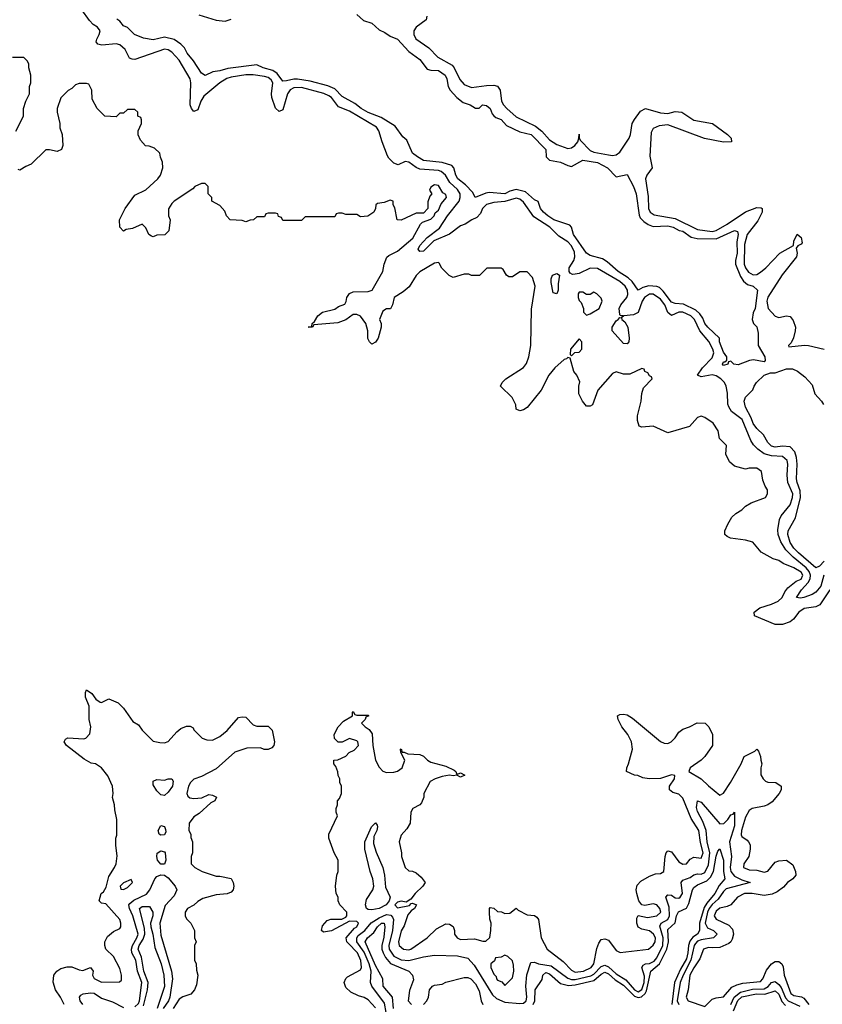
# Model space of a CAD drawing. Header units: inches. Extents: x 2710684 to 2828758, y 857022 to 965663.
# Tile 166 of 256: x 2753328 to 2757664, y 912872 to 918190. Entities that reach past the tile are written whole.
import ezdxf

# ---------------------------------------------------------------- set-up
doc = ezdxf.new("R2010")
doc.units = ezdxf.units.IN
doc.header["$MEASUREMENT"] = 0
doc.layers.add('C7951', color=7, linetype='Continuous')

msp = doc.modelspace()

# ---------------------------------------------------------------- linework, layer by layer
at = {"layer": 'C7951', "color": 4}
for points, elevation in [([(2757673.4, 915190), (2757655.8, 915130), (2757630, 915098.9), (2757610, 915085.7), (2757564.7, 915070), (2757546.3, 915066.3), (2757525.2, 915070), (2757551.6, 915110), (2757588.7, 915150), (2757598.4, 915170), (2757599.8, 915190), (2757593.2, 915210), (2757577.4, 915230), (2757506.5, 915286.5), (2757466.9, 915326.9), (2757439.8, 915370), (2757426, 915410), (2757424.8, 915435.2), (2757433, 915490), (2757442.9, 915510), (2757490, 915570.6), (2757503.5, 915610), (2757504.4, 915630), (2757478.3, 915690), (2757474, 915730), (2757478.5, 915790), (2757474.8, 915810), (2757450, 915830.9), (2757390, 915834), (2757350, 915845.7), (2757316.2, 915870), (2757293.3, 915893.3), (2757278, 915918), (2757231.3, 916031.3), (2757173.3, 916073.3), (2757158.4, 916098.4), (2757154, 916114), (2757152.7, 916172.7), (2757145.2, 916210), (2757136, 916230), (2757116.2, 916250), (2757090, 916266.6), (2757070, 916272.8), (2757010, 916262), (2756989.4, 916269.4), (2757017, 916310), (2757070, 916363.8), (2757078, 916390), (2757073.1, 916410), (2757051.9, 916451.9), (2757003.1, 916510), (2756973.1, 916570), (2756954, 916590), (2756910, 916609.7), (2756890, 916610.9), (2756850, 916592.3), (2756830, 916609), (2756812.8, 916650), (2756790, 916680.4), (2756750, 916707.3), (2756730, 916708.3), (2756703.7, 916690), (2756690.3, 916670), (2756670, 916609), (2756643.4, 916596.6), (2756592, 916590), (2756582, 916582), (2756586, 916590), (2756572.7, 916592.7), (2756570, 916598), (2756566, 916630), (2756576.3, 916650), (2756608, 916690), (2756614.3, 916705.7), (2756612, 916730), (2756599.7, 916750), (2756570, 916775.3), (2756450, 916845.6), (2756410, 916847.8), (2756350, 916819.7), (2756330, 916815.1), (2756314.8, 916814.8), (2756302, 916822), (2756296, 916830), (2756297, 916850), (2756322.4, 916890), (2756328, 916910), (2756325.8, 916934.2), (2756310, 916969.6), (2756290, 916989.7), (2756241.3, 917021.3), (2756191.5, 917070), (2756105.2, 917125.2), (2756050, 917205.1), (2756030, 917220.9), (2756010, 917226.4), (2755950, 917207.6), (2755890, 917203.5), (2755850, 917192.4), (2755828.8, 917170), (2755816.9, 917143.1), (2755797.7, 917122.3), (2755771, 917110), (2755734.9, 917085.1), (2755710, 917076.3), (2755650, 917032.6), (2755565.1, 916994.9), (2755510, 916940.7), (2755490, 916939), (2755481.2, 916950), (2755489.6, 916970), (2755530, 917014.4), (2755595.8, 917064.2), (2755639.2, 917130), (2755702, 917210), (2755708.7, 917230), (2755708.5, 917250), (2755693, 917273), (2755651.3, 917311.3), (2755628.3, 917350), (2755604.5, 917370), (2755590, 917375.3), (2755490, 917382.7), (2755470, 917391.1), (2755430, 917420.5), (2755410, 917425.1), (2755373.7, 917406.3), (2755350, 917415.1), (2755322, 917442), (2755315.3, 917455.3), (2755286, 917530), (2755269.4, 917590), (2755255.1, 917610), (2755110, 917696.4), (2755050, 917719.6), (2755012.6, 917770), (2754999.3, 917779.3), (2754971.4, 917791.4), (2754850, 917824.2), (2754810, 917823.1), (2754789.4, 917810.6), (2754776, 917790), (2754750, 917702.7), (2754730, 917694), (2754710, 917713.2), (2754690.9, 917770), (2754688.6, 917790), (2754695.8, 917850), (2754686.3, 917866.3), (2754670, 917877.8), (2754650, 917882.8), (2754590, 917891.9), (2754550, 917891.7), (2754470, 917879.2), (2754447.8, 917872.2), (2754410.4, 917850), (2754323.4, 917776.6), (2754307.2, 917750), (2754290, 917703.7), (2754270, 917695.1), (2754257, 917710), (2754249.7, 917730), (2754253.5, 917850), (2754249.6, 917870), (2754190, 917972), (2754150, 918015.6), (2754130, 918027.6), (2754110, 918031.1), (2753950, 917975.3), (2753936.4, 917976.4), (2753922, 917982), (2753899, 918030), (2753870, 918054), (2753850, 918059.6), (2753772, 918052), (2753750, 918057.2), (2753742, 918070), (2753744.5, 918084.5), (2753758.4, 918110), (2753762.9, 918130), (2753749.5, 918150), (2753724.9, 918164.9), (2753705.1, 918185.1), (2753664, 918244)], 8), ([(2755150, 918218), (2755186.4, 918186.4), (2755230, 918172), (2755270, 918136), (2755301.4, 918121.4), (2755330, 918101), (2755370, 918084.7), (2755430, 918018), (2755490, 917974.8), (2755530, 917922.8), (2755550, 917917.3), (2755590, 917915.5), (2755626.8, 917890), (2755636.3, 917870), (2755642.8, 917830), (2755654, 917810), (2755690, 917770.7), (2755723.4, 917743.4), (2755762, 917730), (2755790, 917712), (2755810, 917712), (2755829.3, 917730.7), (2755850, 917726), (2755870, 917710.8), (2755881.4, 917681.4), (2755890.4, 917670.4), (2755901.1, 917661.1), (2755930, 917650.4), (2755959.1, 917619.1), (2756030, 917583.8), (2756090.8, 917570), (2756170.8, 917490), (2756172, 917450), (2756190, 917432), (2756250, 917421), (2756290, 917402), (2756310, 917398), (2756370, 917430.7), (2756450, 917418), (2756504.7, 917390), (2756550, 917342), (2756610, 917354), (2756644.7, 917290), (2756658.8, 917250), (2756674.2, 917134.2), (2756680.4, 917120.4), (2756699.3, 917099.3), (2756723.8, 917083.8), (2756750, 917073.4), (2756830, 917077.6), (2756858, 917070), (2756891.8, 917051.8), (2756910, 917047.3), (2756955.6, 917015.6), (2756987.9, 917007.9), (2757090, 917006.4), (2757190, 917052.4), (2757206.8, 917046.8), (2757210.3, 917030.3), (2757203.1, 916990), (2757204.9, 916930), (2757195.3, 916890), (2757195.3, 916870), (2757223.1, 916803.1), (2757238.5, 916778.5), (2757260.3, 916760.3), (2757291.3, 916750), (2757314, 916730), (2757301, 916630), (2757290, 916606), (2757286, 916570), (2757292, 916550), (2757310.8, 916530.8), (2757317.3, 916497.3), (2757317.3, 916430), (2757353.4, 916370), (2757354.8, 916350), (2757350, 916342), (2757292.1, 916352.1), (2757270.4, 916349.6), (2757210, 916326), (2757186, 916330), (2757170, 916346), (2757158, 916342), (2757154, 916330), (2757130, 916322), (2757125.2, 916330), (2757130, 916342), (2757138, 916342), (2757148, 916352), (2757148.7, 916370), (2757130, 916394), (2757109.4, 916450.6), (2757109.4, 916469.4), (2757045.6, 916530), (2757030, 916549.5), (2757018.5, 916578.5), (2757002.3, 916602.3), (2756980.7, 916620.7), (2756914.3, 916654.3), (2756870, 916656.9), (2756850, 916664.2), (2756804.1, 916724.1), (2756784, 916744), (2756770, 916749.7), (2756727.3, 916752.7), (2756695.6, 916744.4), (2756669.7, 916729.7), (2756636.4, 916776.4), (2756616.2, 916796.2), (2756560.9, 916830), (2756502.3, 916882.3), (2756477.7, 916897.7), (2756410, 916917.2), (2756390, 916929), (2756320.7, 917030), (2756309.5, 917069.5), (2756300.2, 917080.2), (2756214, 917110), (2756180.9, 917130), (2756157.2, 917150), (2756142.7, 917170), (2756129.1, 917209.1), (2756110, 917217.2), (2756060.1, 917260.1), (2756010, 917272.3), (2755976.3, 917263.7), (2755949.7, 917249.7), (2755864, 917256), (2755846.4, 917253.6), (2755789.1, 917229.1), (2755777.2, 917257.2), (2755737.6, 917297.6), (2755696, 917330), (2755685.1, 917350), (2755673.2, 917390), (2755662.9, 917402.9), (2755610, 917418.7), (2755510, 917429.7), (2755477.2, 917450), (2755449.6, 917470), (2755419.5, 917539.5), (2755398, 917558), (2755356, 917616), (2755282, 917662), (2755210, 917689.7), (2755173.2, 917710), (2755138.3, 917738.3), (2755070, 917775.1), (2755030, 917817), (2754993.1, 917833.1), (2754898, 917858), (2754830, 917868.7), (2754810, 917869.8), (2754770, 917859.3), (2754750, 917859), (2754720.1, 917900.1), (2754696.3, 917916.3), (2754644, 917930), (2754610, 917946.6), (2754453.1, 917926.9), (2754410, 917913.2), (2754371.1, 917908.9), (2754330, 917888.7), (2754310, 917902), (2754267.8, 917967.8), (2754233.2, 918010), (2754218.3, 918038.3), (2754198.3, 918058.3), (2754162.9, 918082.9), (2754110, 918096), (2754050, 918080.7), (2753998, 918090), (2753948, 918110), (2753910, 918148), (2753890, 918158), (2753870, 918182), (2753853.6, 918193.6)], 4), ([(2754295.8, 918215.8), (2754390, 918188), (2754437.6, 918182.4), (2754470, 918192.7)], 4), ([(2755527.3, 918210), (2755524, 918190), (2755470.5, 918150), (2755458, 918130), (2755457.4, 918110), (2755467.7, 918087.7), (2755538, 918038), (2755587.5, 917987.5), (2755664.2, 917944.2), (2755676, 917930), (2755706.7, 917866.7), (2755730, 917839.5), (2755770, 917823.2), (2755850, 917834.4), (2755890, 917836.3), (2755910.4, 917830.4), (2755924, 917810), (2755930.4, 917750), (2755941.6, 917730), (2755960.5, 917710), (2756010, 917666), (2756115.5, 917615.5), (2756148.6, 917588.6), (2756190, 917542), (2756230, 917515.5), (2756290, 917494.9), (2756310, 917497.6), (2756327, 917510), (2756342.7, 917530), (2756349.3, 917550), (2756350, 917572), (2756351, 917550), (2756358, 917538), (2756410, 917484.6), (2756430, 917475.6), (2756510, 917460.3), (2756530, 917457), (2756550, 917460.4), (2756570, 917475.5), (2756620.4, 917550), (2756628.7, 917570), (2756636.8, 917630), (2756649, 917651), (2756683, 917697), (2756710, 917710.3), (2756790, 917686.7), (2756830, 917684.4), (2756870, 917694.4), (2756904.7, 917690), (2756970, 917648), (2757071, 917630), (2757152, 917570), (2757172, 917550), (2757174, 917530), (2757130.7, 917529.3), (2757028.2, 917548.2), (2756830, 917622.9), (2756782.6, 917617.4), (2756750, 917602.7), (2756739.9, 917580.1), (2756732.4, 917452.4), (2756744.9, 917390), (2756717.1, 917350), (2756708.8, 917330), (2756724.4, 917235.6), (2756726, 917170), (2756734.4, 917150), (2756756.1, 917136.1), (2756870, 917117.2), (2756990, 917057.3), (2757070, 917046.4), (2757090, 917051.6), (2757150, 917084.9), (2757250, 917152), (2757310, 917175.5), (2757334.6, 917174.6), (2757338.8, 917170), (2757339.3, 917150), (2757315.9, 917104.1), (2757259, 917030), (2757244.6, 916975.4), (2757242.2, 916870), (2757249.2, 916850), (2757266.1, 916826.1), (2757290, 916811.7), (2757310, 916813.4), (2757330, 916825.7), (2757358.7, 916850), (2757434, 916930), (2757508.7, 916970), (2757510, 916994), (2757528.9, 917031.1), (2757550, 917014), (2757554.8, 916985.2), (2757550, 916978), (2757531.6, 916968.4), (2757523.6, 916956.4), (2757527.7, 916930), (2757525.5, 916910), (2757447.7, 916812.3), (2757369.3, 916690.7), (2757364.4, 916670), (2757371.8, 916630), (2757410, 916588.4), (2757430, 916582), (2757470, 916590.8), (2757490, 916586.8), (2757506.2, 916566.2), (2757519.1, 916530), (2757518, 916510), (2757508.1, 916471.9), (2757495.3, 916444.7), (2757482, 916430), (2757483.6, 916423.6), (2757567.5, 916432.5), (2757590.5, 916430.5), (2757674, 916410)], 8), ([(2753308.4, 917588.4), (2753348.7, 917670), (2753348.7, 917710), (2753362, 917750), (2753382, 917790), (2753382, 917830), (2753388, 917850), (2753388, 917890), (2753378, 917930), (2753378, 917950), (2753370, 917966), (2753350, 917986), (2753290, 917986)], 12), ([(2757704.9, 915110), (2757650.5, 915029.5), (2757630, 915019.3), (2757566, 915010), (2757537.3, 914990), (2757508.5, 914951.5), (2757490, 914938), (2757450, 914923.7), (2757410, 914922.7), (2757298, 914970), (2757295.3, 914990), (2757326.3, 915013.7), (2757390, 915032.4), (2757426.6, 915050), (2757446.6, 915070), (2757461, 915099), (2757478.9, 915121.1), (2757522.9, 915157.1), (2757550, 915168.5), (2757558.7, 915190), (2757550, 915206), (2757510, 915229), (2757453.2, 915253.2), (2757429.1, 915269.1), (2757398, 915278), (2757334.6, 915314.6), (2757288.9, 915368.9), (2757250, 915379), (2757169.1, 915389.1), (2757150, 915398), (2757138, 915410), (2757138, 915430), (2757154.6, 915465.4), (2757176.4, 915503.6), (2757196.4, 915523.6), (2757230, 915542), (2757250, 915562), (2757280.2, 915579.8), (2757358, 915610), (2757368, 915630), (2757368, 915650), (2757355.3, 915670), (2757343.1, 915703.1), (2757335.3, 915750), (2757310, 915768), (2757270, 915768), (2757250, 915762), (2757190, 915779), (2757162, 915802), (2757143.1, 915843.1), (2757146, 915890), (2757108.4, 915928.4), (2757102, 915970), (2757075.3, 916010), (2757030, 916042), (2757010, 916048.7), (2756990, 916042), (2756947.5, 915992.5), (2756830, 915958), (2756750, 915995.3), (2756690, 915988.7), (2756675.3, 915995.3), (2756665.2, 916025.2), (2756665.2, 916050), (2756685.2, 916130), (2756689, 916171), (2756698, 916202), (2756746, 916250), (2756742, 916262), (2756730, 916266), (2756722, 916282), (2756706, 916290), (2756702, 916302), (2756690, 916306), (2756624.7, 916275.3), (2756590, 916275.3), (2756550, 916288.7), (2756530, 916279), (2756450.8, 916190), (2756422, 916110), (2756410, 916102), (2756390, 916102), (2756369.1, 916129.1), (2756348.9, 916168.9), (2756348.7, 916210), (2756354.6, 916234.6), (2756338, 916270), (2756322, 916290), (2756302, 916362), (2756290, 916366), (2756282, 916358), (2756270, 916355.3), (2756218.8, 916310), (2756186.8, 916270), (2756146, 916190), (2756070, 916095.3), (2756050, 916082), (2756030, 916078), (2756010, 916086), (2756008.7, 916110), (2755988.7, 916150), (2755926, 916210), (2755935.3, 916230), (2755955.3, 916250), (2756050, 916311.3), (2756066, 916334), (2756079.3, 916370), (2756089.2, 916430), (2756092.9, 916627.1), (2756112.7, 916750), (2756098, 916798), (2756070, 916828), (2756030, 916828), (2755990, 916802), (2755970, 916802), (2755958, 916810), (2755940.4, 916840.4), (2755930, 916848), (2755852.7, 916847.3), (2755811.6, 916808.4), (2755770, 916808), (2755755.3, 916815.3), (2755730, 916815.3), (2755670, 916798), (2755648.9, 916808.9), (2755608.9, 916848.9), (2755594.6, 916874.6), (2755590, 916878), (2755570, 916875.3), (2755490, 916828.7), (2755470, 916808.7), (2755432.4, 916747.6), (2755400.5, 916719.5), (2755352, 916690), (2755342, 916650), (2755331.1, 916628.9), (2755310, 916628), (2755290, 916615.3), (2755272, 916570), (2755282, 916550), (2755282, 916530), (2755264.7, 916470), (2755250, 916448), (2755230, 916438), (2755218, 916450), (2755209.1, 916469.1), (2755209, 916510), (2755199, 916550), (2755170, 916588.7), (2755150, 916598), (2755130, 916598), (2755090.5, 916569.5), (2755047.1, 916552.9), (2754918, 916542), (2754910, 916528.7), (2754886, 916530), (2754907.3, 916532.7), (2754908.7, 916550), (2754920.4, 916559.6), (2754939, 916590), (2754964, 916610), (2755030, 916627.3), (2755050, 916640.7), (2755085.6, 916654.4), (2755092.7, 916667.3), (2755096, 916690), (2755110, 916710.8), (2755130, 916720.7), (2755210, 916722), (2755232.3, 916730), (2755289.4, 916830), (2755297, 916870), (2755312.3, 916907.7), (2755322.7, 916917.3), (2755370, 916940.7), (2755452.3, 917010), (2755493.6, 917086.4), (2755504, 917096), (2755550, 917112), (2755568, 917130), (2755573.6, 917146.4), (2755590, 917162), (2755604.7, 917195.3), (2755634, 917230), (2755630, 917246), (2755614.6, 917254.6), (2755590, 917295.3), (2755570, 917298), (2755550, 917286), (2755542, 917270), (2755554, 917250), (2755543.6, 917236.4), (2755532.7, 917207.3), (2755534, 917170), (2755510, 917146), (2755470, 917146), (2755390, 917108), (2755368, 917110), (2755354.6, 917174.6), (2755346, 917190), (2755346, 917210), (2755330, 917215.3), (2755296.9, 917203.1), (2755262, 917198), (2755252, 917190), (2755251.3, 917170), (2755242, 917150), (2755208.7, 917128.7), (2755170, 917126), (2755150, 917138), (2755090, 917138), (2755070, 917146), (2755050, 917146), (2755038, 917142), (2755030, 917126), (2754870, 917126), (2754850, 917106), (2754750, 917106), (2754742, 917122), (2754727.3, 917127.3), (2754722, 917142), (2754710, 917146), (2754670, 917146), (2754658, 917142), (2754650, 917126), (2754610, 917126), (2754591.6, 917108.4), (2754572.7, 917107.3), (2754550, 917098), (2754530, 917106), (2754466, 917110), (2754446, 917130), (2754436.4, 917156.4), (2754410, 917186), (2754366, 917210), (2754366, 917230), (2754346, 917250), (2754346, 917290), (2754330, 917306), (2754310, 917306), (2754274, 917290), (2754263.6, 917276.4), (2754162, 917210), (2754150, 917198), (2754131.6, 917168.4), (2754131.6, 917131.6), (2754142, 917110), (2754134, 917050), (2754112.7, 917027.3), (2754070, 917026), (2754050, 917018), (2754040.4, 917020.4), (2754026, 917030), (2754010, 917066), (2753990, 917086), (2753936.9, 917063.1), (2753903.6, 917056.4), (2753888.7, 917048.7), (2753868.9, 917068.9), (2753868, 917110), (2753898, 917170), (2753950, 917242), (2754010, 917272), (2754074, 917330), (2754088.7, 917350), (2754102, 917390), (2754100.4, 917420.4), (2754088.4, 917448.4), (2754086, 917470), (2754056.4, 917496.4), (2754027.3, 917507.3), (2754008.4, 917508.4), (2753980.4, 917540.4), (2753968.4, 917568.4), (2753968, 917590), (2753986, 917630), (2753986, 917650), (2753982, 917662), (2753966, 917670), (2753966, 917690), (2753950, 917706), (2753910, 917706), (2753890, 917686), (2753870, 917686), (2753850, 917666), (2753788.4, 917668.4), (2753746, 917710), (2753720.4, 917760.4), (2753718, 917810), (2753702, 917842), (2753690, 917846), (2753650, 917846), (2753630, 917838), (2753610, 917818), (2753590, 917808), (2753551.1, 917768.9), (2753531.3, 917710), (2753531.3, 917690), (2753544.7, 917630), (2753545.4, 917605.4), (2753558, 917570), (2753562, 917510), (2753554, 917490), (2753530, 917478), (2753490, 917488), (2753470, 917488), (2753390, 917409), (2753362, 917398), (2753330, 917378), (2753320.4, 917380.4)], 12), ([(2757674.9, 915265.1), (2757650, 915238), (2757630, 915229.4), (2757535.6, 915310), (2757510, 915335.1), (2757490, 915366), (2757478.4, 915410), (2757479.5, 915430), (2757520.1, 915499.9), (2757545.6, 915610), (2757544.7, 915644.7), (2757528.4, 915690), (2757525.7, 915710), (2757528.2, 915790), (2757524.7, 915824.7), (2757515.3, 915855.3), (2757490, 915882.7), (2757450, 915887), (2757410, 915880.7), (2757390, 915887.3), (2757370, 915906), (2757347, 915947), (2757310, 915981.2), (2757290, 916009.2), (2757280.5, 916040.5), (2757250, 916098), (2757242, 916130), (2757250, 916152), (2757289.1, 916190.9), (2757295.3, 916210), (2757309.3, 916230), (2757350, 916271), (2757383.6, 916283.6), (2757410, 916282), (2757470, 916304.7), (2757503.6, 916303.6), (2757530, 916291.3), (2757570, 916261), (2757610, 916218), (2757624.7, 916170), (2757660.7, 916130), (2757670, 916111.3)], 4), ([(2753569, 912870), (2753549.2, 912910), (2753520.9, 912950), (2753508.9, 912991.1), (2753513.2, 913030), (2753529.3, 913050.7), (2753550, 913066), (2753585.6, 913074.4), (2753610, 913074.8), (2753650, 913057.3), (2753670, 913054.8), (2753710, 913071.3), (2753724.7, 913050), (2753721, 913030), (2753730, 913012), (2753770, 912992), (2753867.3, 912992.7), (2753878, 913002), (2753878, 913030), (2753870, 913066), (2753835.3, 913130), (2753794, 913170), (2753788.7, 913190), (2753788.7, 913210), (2753802.7, 913237.3), (2753834.6, 913265.4), (2753870, 913282), (2753875.3, 913290), (2753875.3, 913310), (2753868.7, 913330), (2753794.6, 913414.6), (2753770, 913418), (2753758, 913430), (2753769.1, 913470.9), (2753780.4, 913479.6), (2753795.3, 913504.7), (2753810, 913562), (2753841.2, 913610), (2753848.7, 913630), (2753854.6, 913674.6), (2753848, 913730), (2753848, 913770), (2753854, 913786), (2753853.2, 913870), (2753842, 913922), (2753841.2, 913950), (2753829.4, 913989.4), (2753833.2, 914010), (2753829.5, 914050), (2753805.1, 914105.1), (2753770, 914148.7), (2753738, 914170), (2753713.6, 914173.6), (2753676.5, 914196.5), (2753582, 914270), (2753568.7, 914290), (2753576.4, 914303.6), (2753589.3, 914310.7), (2753674.6, 914305.4), (2753686, 914310), (2753707.3, 914332.7), (2753713.2, 914370), (2753704, 914410), (2753703.1, 914483.1), (2753684, 914530), (2753684, 914556), (2753690, 914571.3), (2753718, 914550), (2753739.6, 914519.6), (2753763.6, 914503.6), (2753770, 914502), (2753810, 914522), (2753859.8, 914499.8), (2753890, 914472), (2753939.6, 914399.6), (2753970, 914382), (2753990, 914352), (2754050, 914294), (2754085.4, 914285.4), (2754110, 914284.7), (2754130, 914292), (2754176.4, 914343.6), (2754199, 914361), (2754230, 914374), (2754250, 914374), (2754264.7, 914364.7), (2754270, 914354), (2754314, 914310), (2754339.6, 914299.6), (2754370, 914298), (2754410, 914318), (2754450, 914351.3), (2754510, 914421), (2754530, 914424.7), (2754550, 914422), (2754590, 914382), (2754610, 914374), (2754670, 914374), (2754692.7, 914352.7), (2754704.7, 914290), (2754702, 914270), (2754690, 914258), (2754670, 914248.7), (2754648.9, 914248.9), (2754630, 914258), (2754554.6, 914254.6), (2754490, 914234), (2754390, 914144), (2754310, 914102), (2754270, 914088.7), (2754251.3, 914070), (2754241, 914050), (2754231.3, 914010), (2754236.9, 913996.9), (2754247.3, 913987.3), (2754270, 913984), (2754312.9, 913987.1), (2754350, 914004.7), (2754370, 914002), (2754392, 913990), (2754382, 913970), (2754360.7, 913959.3), (2754298, 913902), (2754270, 913884), (2754244.7, 913850), (2754242, 913810), (2754252, 913790), (2754252.7, 913772.7), (2754262, 913750), (2754262, 913690), (2754254, 913670), (2754254, 913630), (2754274, 913610), (2754314, 913590), (2754390, 913564.7), (2754410, 913564.7), (2754470, 913552), (2754482, 913530), (2754484.7, 913510), (2754482, 913490), (2754470, 913478), (2754450, 913468), (2754390, 913464), (2754316.9, 913443.1), (2754290, 913428), (2754270, 913408), (2754234, 913390), (2754222, 913370), (2754222, 913350), (2754230, 913334), (2754252, 913310), (2754272, 913270), (2754272, 913230), (2754282, 913210), (2754272, 913190), (2754272, 913110), (2754282, 913090), (2754283.6, 913056.4), (2754291.3, 913030), (2754283.6, 912976.4), (2754272, 912950), (2754253, 912927), (2754210, 912912.7), (2754190, 912899.5), (2754158, 912850)], 12), ([(2755250, 912853.2), (2755210, 912896), (2755190, 912909.2), (2755158, 912918), (2755118, 912938), (2755090, 912962), (2755081.2, 912990), (2755089.5, 913010.5), (2755100.1, 913019.9), (2755170, 913058.8), (2755175.6, 913070), (2755171.2, 913108.8), (2755153.5, 913150), (2755102, 913202), (2755096, 913210), (2755092.7, 913230), (2755136.9, 913283.1), (2755149.2, 913290), (2755159.3, 913310), (2755150, 913319.3), (2755110, 913321.2), (2755012.1, 913267.9), (2754970, 913261.2), (2754959, 913270), (2754964.7, 913295.3), (2754990, 913324.7), (2755010, 913331.3), (2755068.4, 913331.6), (2755090, 913342), (2755095.3, 913350), (2755095.3, 913370), (2755058, 913410), (2755048, 913430), (2755048, 913450), (2755038, 913470), (2755035.3, 913510), (2755042, 913570), (2755048.7, 913590), (2755048, 913650), (2755028, 913690), (2754998, 913770), (2754998, 913790), (2755046, 913890), (2755038, 913910), (2755038, 913930), (2755046, 913950), (2755046, 913970), (2755056.4, 913983.6), (2755066, 914010), (2755066, 914050), (2755058, 914070), (2755058, 914090), (2755048.4, 914108.4), (2755047.3, 914127.3), (2755036.4, 914156.4), (2755026, 914170), (2755026, 914190), (2755047.3, 914192.7), (2755090, 914212), (2755108.7, 914231.3), (2755134.6, 914245.4), (2755158, 914270), (2755155.3, 914290), (2755150, 914295.3), (2755110, 914308), (2755070, 914288), (2755048.4, 914288.4), (2755028.4, 914308.4), (2755028, 914330), (2755048, 914370), (2755078, 914402), (2755126, 914430), (2755126, 914450), (2755130, 914454), (2755138, 914438), (2755150, 914434), (2755210, 914434), (2755214, 914430), (2755198, 914422), (2755194, 914410), (2755174, 914390), (2755194, 914370), (2755216.9, 914356.9), (2755232, 914332), (2755235.5, 914270), (2755250.6, 914190.6), (2755270, 914152), (2755290, 914132), (2755310, 914124.7), (2755350, 914126), (2755370, 914131.3), (2755394, 914150), (2755408.7, 914190), (2755388, 914232), (2755386, 914250), (2755390, 914252), (2755394, 914234), (2755406, 914234), (2755424.7, 914224.7), (2755490, 914222), (2755510, 914212), (2755531, 914190), (2755550, 914179.1), (2755630, 914157.3), (2755675.9, 914135.9), (2755684.7, 914130), (2755690, 914114), (2755710, 914122), (2755734, 914110), (2755710, 914098), (2755690, 914108.7), (2755670, 914105.2), (2755650, 914109.3), (2755610, 914102.7), (2755572, 914090), (2755545.4, 914074.6), (2755511.3, 914010), (2755511, 913990), (2755499.8, 913960.2), (2755490, 913948.7), (2755452, 913930), (2755442, 913910), (2755438, 913850), (2755419.8, 913820.2), (2755390, 913786), (2755378, 913750), (2755391.3, 913690), (2755391.3, 913670), (2755411.1, 913611.1), (2755430, 913592), (2755450, 913591.3), (2755470, 913582), (2755498, 913558), (2755518, 913530), (2755506.8, 913510), (2755464.9, 913470), (2755441, 913439), (2755416, 913424), (2755390, 913429.3), (2755370, 913423.6), (2755354.9, 913410), (2755370, 913393), (2755434, 913406), (2755443.1, 913416.9), (2755450, 913418), (2755472, 913410), (2755462, 913390), (2755443.5, 913376.5), (2755425.2, 913354.8), (2755405.2, 913294.8), (2755390, 913268), (2755375.5, 913210), (2755379.1, 913190), (2755401, 913170), (2755430, 913166.7), (2755442, 913170), (2755530, 913231.3), (2755580.2, 913279.8), (2755630, 913306), (2755650, 913304.7), (2755670, 913292), (2755678, 913270), (2755678, 913250), (2755692, 913230), (2755710, 913221), (2755785.4, 913225.4), (2755830, 913212), (2755847.3, 913212.7), (2755868, 913232), (2755874, 913270), (2755875.3, 913310), (2755868.4, 913331.6), (2755866, 913370), (2755866, 913390), (2755870, 913394), (2755890, 913392), (2755910, 913374), (2755931.6, 913371.6), (2755950, 913362), (2755976.4, 913363.6), (2756010, 913391.3), (2756021, 913381), (2756070, 913354.8), (2756110, 913351), (2756122.8, 913342.8), (2756130.8, 913330), (2756144.9, 913230), (2756177.3, 913170), (2756263.9, 913103.9), (2756310, 913056.3), (2756330, 913045.7), (2756374, 913050), (2756415.1, 913070), (2756429.4, 913090), (2756446.8, 913173.2), (2756457.2, 913202.8), (2756470, 913222), (2756490, 913224.7), (2756510, 913218), (2756550, 913162), (2756571.6, 913151.6), (2756726, 913170), (2756750, 913191.3), (2756761.2, 913210), (2756762.7, 913230), (2756751.8, 913250), (2756730, 913268.7), (2756690, 913278), (2756670, 913288), (2756662, 913310), (2756663.1, 913336.9), (2756670, 913351.3), (2756720.5, 913340.5), (2756770, 913350.5), (2756791.3, 913370), (2756787, 913390), (2756770, 913409.4), (2756750, 913414), (2756705.6, 913405.6), (2756689.2, 913409.2), (2756673.2, 913430), (2756662.7, 913470), (2756659.3, 913490), (2756664.1, 913515.9), (2756683.2, 913536.8), (2756730, 913564.7), (2756763.7, 913576.3), (2756790, 913578.8), (2756808.7, 913590), (2756815.1, 913670), (2756821.2, 913690), (2756830, 913701), (2756850, 913694.8), (2756890, 913642), (2756910, 913628), (2756930, 913630.8), (2756950, 913656), (2756970, 913667.3), (2757010, 913660.7), (2757020.5, 913690), (2757005.8, 913745.8), (2756997.4, 913810), (2756955.1, 913875.1), (2756910, 913985.2), (2756890, 914006), (2756856.2, 914016.2), (2756839.3, 914030), (2756838.4, 914050), (2756866, 914090), (2756868.4, 914108.4), (2756848.8, 914111.2), (2756790, 914092), (2756729.3, 914089.3), (2756695.3, 914095.3), (2756668.4, 914108.4), (2756648.9, 914108.9), (2756606, 914130), (2756608, 914150), (2756618, 914170), (2756638, 914250), (2756634, 914290), (2756614, 914330), (2756582, 914370), (2756562, 914410), (2756558, 914430), (2756570, 914438), (2756590, 914438.8), (2756610, 914434.8), (2756638, 914418), (2756790, 914291), (2756810, 914282.8), (2756830, 914281), (2756848, 914290), (2756870, 914312), (2756890, 914342), (2756910, 914358), (2756946, 914370), (2756988.4, 914391.6), (2757031.1, 914391.1), (2757050.9, 914370.9), (2757071, 914330), (2757071, 914270), (2757030.4, 914209.6), (2757010.3, 914189.7), (2756950.7, 914150), (2756942.8, 914130), (2757010.6, 914090.6), (2757050, 914051.3), (2757110, 914002), (2757130, 914012), (2757169, 914070), (2757225.2, 914170), (2757242, 914210), (2757300.4, 914239.6), (2757310, 914250.7), (2757319.6, 914239.6), (2757331.1, 914211.1), (2757331.3, 914190), (2757338, 914170), (2757331.6, 914148.4), (2757331.6, 914111.6), (2757344.7, 914090), (2757356.9, 914076.9), (2757370, 914071.3), (2757414, 914070), (2757442, 914050), (2757442, 914030), (2757432, 914010), (2757394, 913966), (2757370.5, 913949.5), (2757350, 913942.7), (2757284.7, 913930), (2757270, 913919), (2757250, 913882), (2757227.4, 913810), (2757226.4, 913786.4), (2757230, 913778), (2757259.1, 913759.1), (2757266, 913750), (2757274, 913734), (2757274.8, 913710), (2757267.3, 913670), (2757240.7, 913630), (2757238.8, 913610), (2757270, 913598), (2757310, 913595.5), (2757350, 913585.5), (2757370, 913591), (2757410, 913638.8), (2757430, 913646), (2757470, 913651), (2757505.4, 913625.4), (2757518.8, 913590), (2757521, 913570), (2757504.7, 913550), (2757476, 913530), (2757455.5, 913504.5), (2757420.9, 913479.1), (2757394, 913466), (2757350, 913459.6), (2757286, 913470), (2757244.7, 913470), (2757206, 913450), (2757170, 913409), (2757150, 913399.3), (2757110, 913391.5), (2757090, 913375.1), (2757080.5, 913350), (2757090, 913331), (2757159.5, 913299.5), (2757178.5, 913278.5), (2757184, 913250), (2757176.8, 913223.2), (2757170.7, 913209.3), (2757159.9, 913200.1), (2757110, 913179.3), (2757070, 913176.2), (2757050, 913179.5), (2757022.8, 913170), (2757003.4, 913116.6), (2756970, 913069.3), (2756948.6, 913028.6), (2756939.3, 912950), (2756928.4, 912910), (2756938.8, 912890), (2757030, 912860.7), (2757070, 912898.8), (2757090, 912907.3), (2757130, 912911.3), (2757175.3, 912964.7), (2757202.9, 912977.1), (2757234.9, 912985.1), (2757330, 912994.8), (2757342.7, 913010), (2757363, 913057), (2757390, 913091), (2757410, 913102.8), (2757430, 913102.8), (2757446, 913090), (2757453.4, 913073.4), (2757459.1, 913030), (2757494, 912930), (2757510, 912919.3), (2757552.3, 912912.3), (2757564.2, 912904.2), (2757590.8, 912870)], 12), ([(2755307.4, 912827.4), (2755298.7, 912878.7), (2755231.1, 912970), (2755223.5, 912990), (2755226.8, 913050), (2755216.3, 913090), (2755190, 913152.6), (2755149.8, 913210), (2755148.9, 913230), (2755157.3, 913242.7), (2755192.4, 913270), (2755227.9, 913312.1), (2755270, 913339), (2755310, 913356.2), (2755332.6, 913352.6), (2755343.2, 913343.2), (2755347.1, 913330), (2755341.5, 913270), (2755322, 913190), (2755324.2, 913170), (2755350, 913131.8), (2755390, 913111.5), (2755430, 913109), (2755510, 913128.7), (2755570, 913137.1), (2755694.2, 913134.2), (2755750, 913120.5), (2755783.6, 913083.6), (2755883, 912923), (2755903.9, 912903.9), (2755950, 912882.8), (2756030, 912876.2), (2756050, 912878.3), (2756064.7, 912890), (2756067.4, 912910), (2756062.8, 912970), (2756068.9, 913031.1), (2756090, 913098), (2756110, 913098.8), (2756130.3, 913090.3), (2756199.6, 913079.6), (2756290, 913012.6), (2756310, 913005), (2756330, 913005.5), (2756414.3, 913025.7), (2756430, 913033.8), (2756470, 913076.5), (2756490, 913082.6), (2756510, 913073.8), (2756550, 913037.1), (2756603.4, 913003.4), (2756649.7, 912949.7), (2756670, 912939.8), (2756690, 912951.8), (2756702.4, 912990), (2756703.7, 913023.7), (2756690, 913071), (2756696.6, 913083.4), (2756709, 913090), (2756730, 913091.5), (2756755.9, 913104.1), (2756770, 913122.6), (2756802, 913190), (2756805.4, 913230), (2756785.8, 913294.2), (2756794, 913310), (2756829.8, 913330.2), (2756839.3, 913350), (2756836.6, 913396.6), (2756819.3, 913450), (2756830, 913462.8), (2756850, 913461), (2756870, 913447.3), (2756890, 913444.9), (2756897.2, 913450), (2756909, 913470), (2756902, 913530), (2756910, 913542.8), (2756950, 913557.6), (2756970, 913570.4), (2756990, 913575.8), (2757010, 913574.9), (2757030, 913583.1), (2757050, 913624.9), (2757056.3, 913690), (2757042.2, 913750), (2757037.7, 913810), (2757019.5, 913859.5), (2756990, 913914), (2756985.3, 913934.7), (2756990, 913971), (2757010, 913964), (2757110, 913846.4), (2757132.1, 913847.9), (2757154.5, 913870), (2757170, 913894.8), (2757182, 913898), (2757190.4, 913910.4), (2757190, 913835.3), (2757162.8, 913750), (2757174.6, 913670), (2757166.8, 913610), (2757169.3, 913590), (2757190, 913563.6), (2757230, 913544), (2757274, 913530), (2757145, 913495), (2757130, 913482), (2757100.9, 913439.1), (2757070, 913411.6), (2757053.4, 913390), (2757044.3, 913370), (2757031.2, 913310), (2757044.5, 913284.5), (2757077.3, 913270), (2757095.8, 913250), (2757076.3, 913230), (2757010, 913220.7), (2756990, 913212.4), (2756979.4, 913200.6), (2756972.1, 913190), (2756954.6, 913110), (2756912.4, 913030), (2756897.1, 912990), (2756880.5, 912890), (2756890, 912870.3)], 8), ([(2756103.1, 912870), (2756111.8, 912890), (2756112.7, 912950), (2756150, 913006), (2756155.1, 913030), (2756170, 913043), (2756190, 913035.8), (2756250, 912983.8), (2756294, 912974), (2756330, 912976.6), (2756430, 913000.7), (2756470, 913034.7), (2756490, 913045.5), (2756510, 913036.2), (2756544.7, 913004.7), (2756590, 912975.2), (2756650, 912916.3), (2756670, 912909.2), (2756687.8, 912912.2), (2756707.9, 912930), (2756714.7, 912945.3), (2756738.5, 913050), (2756784.1, 913090), (2756824.8, 913170), (2756833.6, 913210), (2756830, 913275.5), (2756868.9, 913311.1), (2756877.3, 913350), (2756887.9, 913372.1), (2756930, 913390.5), (2756942.9, 913417.1), (2756962.3, 913490), (2756970, 913502.4), (2756990, 913516.9), (2757040.9, 913539.1), (2757060.7, 913559.3), (2757076.9, 913590), (2757090, 913672), (2757100.2, 913699.8), (2757110, 913711.3), (2757131.2, 913651.2), (2757130.2, 913590), (2757137.6, 913550), (2757106.5, 913513.5), (2757084.4, 913470), (2757041, 913419), (2757026, 913394), (2757000.6, 913310), (2757001.7, 913270), (2756990.4, 913250), (2756965, 913235), (2756947.8, 913212.2), (2756940.6, 913190), (2756938, 913150), (2756930, 913116.9), (2756897.9, 913062.1), (2756866.2, 912990), (2756851, 912871)], 4), ([(2753950, 912858.8), (2753970, 912877), (2753975.6, 912890), (2753987.7, 912990), (2753964.5, 913050), (2753956.2, 913110), (2753934.4, 913150), (2753932.3, 913170), (2753937.1, 913190), (2753961.2, 913230), (2753967.8, 913250), (2753939.8, 913350), (2753922, 913390), (2753918.4, 913410), (2753923.3, 913416.7), (2753944.8, 913435.2), (2754013.8, 913466.2), (2754032.3, 913490), (2754058, 913550), (2754070, 913562), (2754090, 913570.5), (2754110, 913568.9), (2754130, 913555.8), (2754168.4, 913510), (2754178, 913490), (2754162, 913458), (2754114, 913406), (2754084.9, 913310), (2754090, 913244.7), (2754148, 913050), (2754153.1, 913010), (2754139.6, 912910), (2754131.5, 912890), (2754103.5, 912850)], 8), ([(2753997, 912863), (2754018.7, 912950), (2754023.1, 912990), (2753999.8, 913050), (2753986.7, 913126.7), (2753967.9, 913170), (2753973.5, 913190), (2753995.7, 913224.3), (2754003.5, 913250), (2754002.3, 913282.3), (2753976, 913390), (2753990, 913400.5), (2754030, 913401), (2754046.8, 913370), (2754047.3, 913350), (2754035.8, 913310), (2754037, 913290), (2754048.5, 913250), (2754059.3, 913179.3), (2754092.4, 913090), (2754107.4, 913030), (2754110, 912968.7), (2754071.5, 912848.5)], 4), ([(2755346.9, 912850), (2755343, 912910), (2755291.8, 912970), (2755289.5, 913010), (2755250, 913080.7), (2755195.1, 913210), (2755207, 913230), (2755241.1, 913258.9), (2755260.7, 913290), (2755283.7, 913310), (2755297.3, 913310), (2755300.4, 913290), (2755295.2, 913235.2), (2755284.7, 913190), (2755284.7, 913170), (2755291.3, 913150), (2755304.7, 913124.7), (2755332, 913092), (2755431, 913050), (2755451, 913030), (2755455.3, 913004.7), (2755434.4, 912945.6), (2755426.8, 912890), (2755444.7, 912870)], 4), ([(2755509.1, 912870.9), (2755528.7, 912890), (2755537.2, 912910), (2755542, 912950), (2755558, 912970), (2755570, 912976), (2755610, 912981), (2755630, 912991), (2755730, 913017.3), (2755750, 913016.3), (2755764.7, 913010), (2755790, 912982.8), (2755810, 912944.7), (2755820.7, 912890), (2755830.4, 912870.4)], 4), ([(2757169.8, 912870), (2757188.8, 912911.2), (2757222.2, 912937.8), (2757287.3, 912952.7), (2757350, 912955.5), (2757372.1, 912967.9), (2757390, 912990.3), (2757410, 912994.9), (2757430, 912979.6), (2757442.1, 912962.1), (2757466.1, 912906.1), (2757479.1, 912890), (2757542.6, 912862.6)], 8), ([(2753669.7, 912870), (2753655.8, 912890), (2753651.6, 912910), (2753658.7, 912921.3), (2753671.1, 912928.9), (2753710, 912934.2), (2753730, 912931.4), (2753770, 912904.4), (2753830, 912884.9), (2753890, 912853.8)], 8), ([(2757183.7, 912836.3), (2757208, 912892), (2757230, 912912.3), (2757308, 912928), (2757353.3, 912926.7), (2757410, 912944.9), (2757430, 912926), (2757446.1, 912886.1), (2757464.9, 912864.9)], 4)]:
    msp.add_lwpolyline(points, dxfattribs=dict(at, elevation=elevation))
for points, elevation in [([(2756230, 916709.2), (2756210, 916715.3), (2756199.3, 916770), (2756199.3, 916790), (2756206.6, 916810), (2756230, 916818.8), (2756244.7, 916810), (2756236.8, 916763.2), (2756238, 916730)], 8), ([(2756430, 916718), (2756410, 916706), (2756390, 916706), (2756370, 916718), (2756350, 916718), (2756344.7, 916710), (2756346, 916690), (2756350, 916674), (2756362, 916662), (2756374, 916630), (2756374, 916610), (2756390, 916594), (2756410, 916602), (2756458, 916630), (2756475.3, 916670), (2756470, 916686), (2756446, 916710)], 12), ([(2756610, 916439), (2756590, 916441.2), (2756529.6, 916510), (2756529.7, 916530.3), (2756550, 916564), (2756562, 916570), (2756570, 916582), (2756579.6, 916579.6), (2756582, 916570), (2756597.6, 916557.6), (2756613, 916530), (2756620.5, 916470), (2756618.8, 916450)], 8), ([(2756350, 916466), (2756304.7, 916410), (2756302, 916382), (2756310, 916374), (2756327.3, 916392.7), (2756350, 916394), (2756366, 916410), (2756366, 916450)], 12), ([(2754110, 913999), (2754090, 914004), (2754070, 914024), (2754050, 914058), (2754050, 914078), (2754070, 914086.8), (2754110, 914082), (2754130, 914090.4), (2754150.4, 914090.4), (2754156.7, 914076.7), (2754154, 914050), (2754130, 914017.2)], 8), ([(2754090, 913785.1), (2754081.2, 913790), (2754077.2, 913810), (2754090, 913838), (2754110, 913832), (2754116.7, 913816.7), (2754117.1, 913802.9), (2754110, 913786.6)], 8), ([(2755230, 913381.6), (2755210, 913384.4), (2755201.6, 913390), (2755195.8, 913410), (2755202.3, 913437.7), (2755236, 913490), (2755242, 913510), (2755235.6, 913550), (2755221.3, 913590), (2755192.3, 913710), (2755192.7, 913750), (2755229.3, 913830), (2755250, 913851.3), (2755259.8, 913839.8), (2755261, 913830), (2755257.3, 913810), (2755242, 913778), (2755240.5, 913740.5), (2755254.4, 913694.4), (2755290, 913611.3), (2755299.5, 913570), (2755304.7, 913504.7), (2755330.3, 913450.3), (2755323.6, 913430), (2755308.8, 913410), (2755270, 913389.8)], 8), ([(2754090, 913629.4), (2754072, 913650), (2754068.4, 913670), (2754071.8, 913688.2), (2754090, 913700.4), (2754110, 913695.5), (2754114.4, 913690), (2754118.7, 913650), (2754110, 913629.4)], 8), ([(2753930, 913546), (2753890, 913528), (2753872, 913510), (2753874, 913494), (2753890, 913492), (2753910, 913502), (2753938, 913530)], 12), ([(2755950, 913138), (2755930, 913126), (2755898, 913122), (2755892.7, 913107.3), (2755874, 913090), (2755874, 913070), (2755890, 913034), (2755902, 913022), (2755904.7, 913010), (2755910, 913002), (2755932.7, 912992.7), (2755950, 912974), (2755990, 913014), (2755998, 913050), (2755996.4, 913083.6), (2755990, 913106), (2755966, 913130)], 12)]:
    msp.add_lwpolyline(points, close=True, dxfattribs=dict(at, elevation=elevation))

doc.saveas('drawing.dxf')
